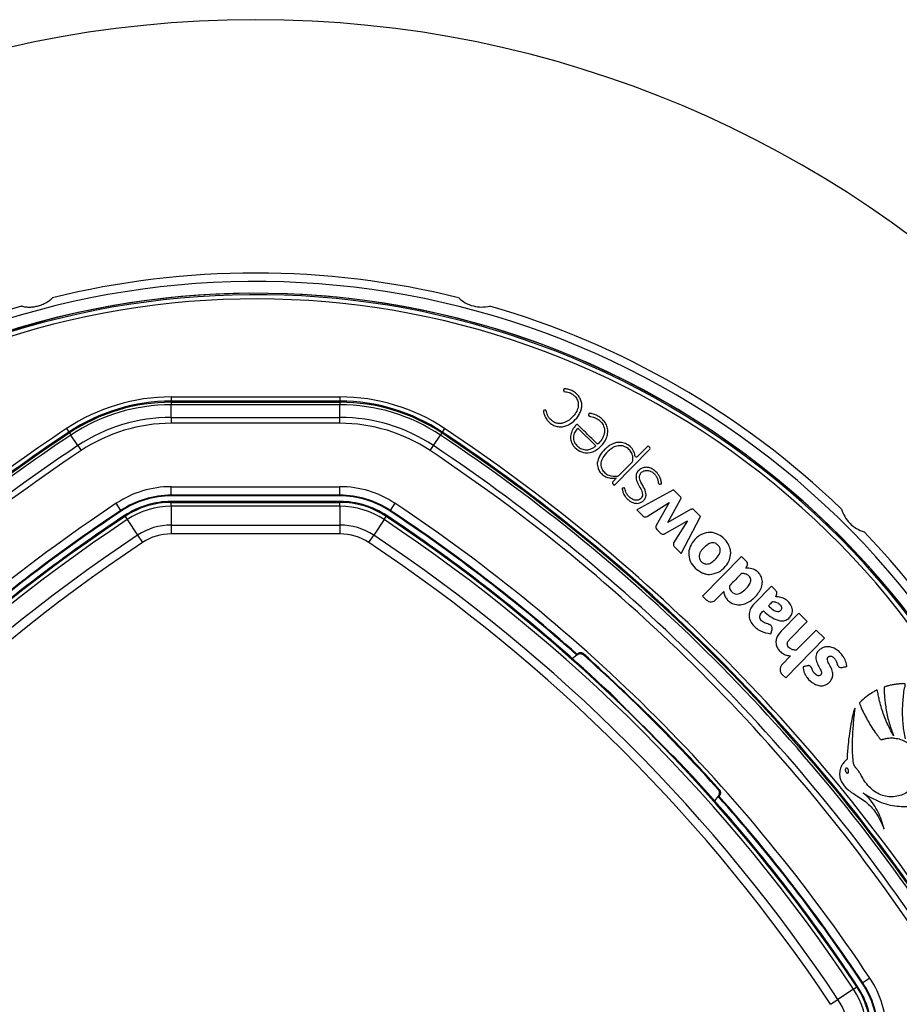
# Model space of a CAD drawing. Header units: millimetres. Extents: x 20 to 20084, y 40 to 15282.
# Tile 64 of 93: x 7819 to 8027, y 15049 to 15282. Entities that reach past the tile are written whole.
import ezdxf

# ---------------------------------------------------------------- set-up
doc = ezdxf.new("R2010")
doc.units = ezdxf.units.MM
doc.header["$LTSCALE"] = 2

msp = doc.modelspace()

# ---------------------------------------------------------------- linework, layer by layer
at = {"color": 7, "linetype": 'Continuous', "lineweight": 25}
for p, q in [((7854.9, 15192.64), (7854.9, 15191.64)), ((7854.9, 15192.64), (7894.85, 15192.64)), ((7894.85, 15192.64), (7894.85, 15191.64)), ((7854.9, 15191.39), (7854.9, 15191.64)), ((7894.85, 15191.64), (7854.9, 15191.64)), ((7854.9, 15191.39), (7894.85, 15191.39)), ((7854.9, 15191.39), (7854.9, 15190.81)), ((7854.9, 15187.8), (7854.9, 15190.81)), ((7894.85, 15190.81), (7854.9, 15190.81)), ((7894.85, 15191.39), (7894.85, 15191.64)), ((7894.85, 15191.39), (7894.85, 15190.81)), ((7894.85, 15187.8), (7894.85, 15190.81)), ((7854.9, 15187.8), (7854.9, 15186.39)), ((7854.9, 15187.8), (7894.85, 15187.8)), ((7894.85, 15186.39), (7854.9, 15186.39)), ((7894.85, 15186.39), (7894.85, 15187.8)), ((7830.11, 15185.15), (7830.67, 15184.31)), ((7830.81, 15184.11), (7830.67, 15184.31)), ((7830.81, 15184.11), (7831.13, 15183.62)), ((7832.79, 15181.12), (7831.13, 15183.62)), ((7916.97, 15181.12), (7918.63, 15183.62)), ((7918.95, 15184.11), (7918.63, 15183.62)), ((7918.95, 15184.11), (7919.09, 15184.31)), ((7919.64, 15185.15), (7919.09, 15184.31)), ((7955.45, 15181.05), (7951.17, 15185.26)), ((7832.79, 15181.12), (7833.58, 15179.94)), ((7916.18, 15179.94), (7916.97, 15181.12)), ((7967.81, 15181.03), (7965.34, 15178.52)), ((7968.2, 15180.65), (7967.81, 15181.03)), ((7959.81, 15171.69), (7968.21, 15180.24)), ((7960.98, 15174.09), (7964.14, 15177.31)), ((7960.35, 15173.45), (7959.51, 15172.59)), ((7959.51, 15171.98), (7959.81, 15171.69)), ((7960.36, 15173.45), (7960.35, 15173.45)), ((7854.9, 15169.38), (7854.9, 15171.38)), ((7854.9, 15171.38), (7894.85, 15171.38)), ((7894.85, 15169.38), (7854.9, 15169.38)), ((7854.9, 15169.21), (7854.9, 15169.38)), ((7894.85, 15169.38), (7894.85, 15171.38)), ((7894.85, 15169.21), (7894.85, 15169.38)), ((7973.83, 15170.62), (7965.17, 15165.9)), ((7975.47, 15169.02), (7973.83, 15170.62)), ((7842.99, 15165.78), (7841.89, 15167.45)), ((7894.85, 15169.21), (7854.9, 15169.21)), ((7894.85, 15167.88), (7854.9, 15167.88)), ((7854.9, 15167.66), (7854.9, 15167.88)), ((7854.9, 15166.74), (7854.9, 15167.66)), ((7854.9, 15167.66), (7894.85, 15167.66)), ((7894.85, 15167.66), (7894.85, 15167.88)), ((7894.85, 15166.74), (7894.85, 15167.66)), ((7907.87, 15167.45), (7906.76, 15165.78)), ((7967.62, 15164.33), (7972.8, 15167.63)), ((7972.8, 15167.63), (7969.73, 15162.2)), ((7972.51, 15162.9), (7975.5, 15168.32)), ((7843.09, 15165.64), (7842.99, 15165.78)), ((7854.9, 15166.74), (7854.9, 15162.3)), ((7894.85, 15166.74), (7854.9, 15166.74)), ((7894.85, 15166.74), (7894.85, 15162.3)), ((7906.67, 15165.64), (7906.76, 15165.78)), ((7965.17, 15165.9), (7966.67, 15164.43)), ((7977.89, 15165.97), (7972.51, 15162.9)), ((7980.21, 15164.36), (7978.65, 15165.89)), ((7843.95, 15164.35), (7843.83, 15164.53)), ((7843.95, 15164.35), (7844.46, 15163.59)), ((7844.46, 15163.59), (7846.92, 15159.88)), ((7905.3, 15163.59), (7902.84, 15159.88)), ((7905.3, 15163.59), (7905.81, 15164.35)), ((7905.81, 15164.35), (7905.93, 15164.53)), ((7971.74, 15160.21), (7977.17, 15163.31)), ((7977.17, 15163.31), (7973.86, 15158.05)), ((7975.68, 15155.57), (7980.21, 15164.36)), ((7854.9, 15162.3), (7894.85, 15162.3)), ((7854.9, 15162.3), (7854.9, 15160.21)), ((7894.85, 15160.21), (7854.9, 15160.21)), ((7894.85, 15162.3), (7894.85, 15160.21)), ((7969.86, 15161.28), (7970.82, 15160.33)), ((7846.92, 15159.88), (7848.07, 15158.15)), ((7901.68, 15158.15), (7902.84, 15159.88)), ((7974.07, 15157.15), (7975.68, 15155.57)), ((7989.91, 15154.82), (7980.71, 15145.46)), ((7991.16, 15153.6), (7989.91, 15154.82)), ((7990.97, 15152.11), (7991.32, 15152.77)), ((7983.85, 15144.63), (7985.72, 15146.53)), ((7997.03, 15147.82), (7992.9, 15143.62)), ((7980.71, 15145.46), (7981.57, 15144.61)), ((8003.5, 15141.46), (7999.3, 15137.18)), ((8005.52, 15139.49), (8003.5, 15141.46)), ((8001.31, 15135.21), (8005.52, 15139.49)), ((7996.92, 15136.54), (7997.17, 15137.53)), ((8007.59, 15137.44), (8002.87, 15132.64)), ((8009.61, 15135.47), (8007.59, 15137.44)), ((8000.4, 15126.1), (8009.61, 15135.47)), ((7950.97, 15131.49), (7949.9, 15130.66)), ((7950.97, 15131.72), (7950.97, 15131.49)), ((7951.17, 15131.65), (7950.97, 15131.49)), ((8001.56, 15131.3), (7999.52, 15129.23)), ((7999.54, 15126.94), (8000.4, 15126.1)), ((7960.55, 15120.76), (7960.55, 15120.86)), ((7973.75, 15107.66), (7973.65, 15107.66)), ((7984.38, 15098.07), (7983.55, 15097.01)), ((7984.54, 15098.28), (7984.38, 15098.07)), ((7984.61, 15098.08), (7984.38, 15098.07)), ((8016.48, 15052.41), (8017.24, 15052.92)), ((8017.24, 15052.92), (8017.43, 15053.04)), ((8018.53, 15053.77), (8018.68, 15053.87)), ((8020.34, 15054.98), (8018.68, 15053.87)), ((8016.48, 15052.41), (8012.78, 15049.95)), ((8011.04, 15048.79), (8012.78, 15049.95))]:
    msp.add_line(p, q, dxfattribs=at)
at = {"color": 7, "linetype": 'Continuous', "lineweight": 25, "flags": 128}
for points in [[(7951.17, 15131.65), (7951.17, 15131.78), (7951.18, 15131.9)], [(7952.46, 15131.87), (7952.46, 15131.82), (7952.45, 15131.64), (7952.45, 15131.6)], [(7984.76, 15099.57), (7984.72, 15099.56), (7984.54, 15099.56), (7984.49, 15099.56)], [(7984.54, 15098.28), (7984.67, 15098.28), (7984.79, 15098.29)]]:
    msp.add_lwpolyline(points, dxfattribs=at)
at = {"color": 7, "linetype": 'Continuous', "lineweight": 25}
for centre, radius, start, end in [((7874.88, 15021.99), 260, 0, 180), ((7874.88, 15021.99), 200, 76.0906, 103.9094), ((7874.88, 15021.99), 198, 335.8585, 133.5556), ((7874.88, 15021.99), 195.2, 45, 133.2502), ((7874.88, 15021.99), 200, 106.0906, 133.9094), ((7874.88, 15021.99), 200, 46.0906, 73.9094), ((7854.9, 15147.88), 44.76, 90, 123.6328), ((7894.85, 15147.88), 44.76, 56.3672, 90), ((7854.9, 15147.88), 43.76, 90, 123.6328), ((7854.9, 15147.88), 43.51, 90, 123.6328), ((7854.9, 15147.88), 42.92, 90, 123.6328), ((7894.85, 15147.88), 43.76, 56.3672, 90), ((7894.85, 15147.88), 43.51, 56.3672, 90), ((7894.85, 15147.88), 42.92, 56.3672, 90), ((7854.9, 15147.88), 39.92, 90, 123.6328), ((7854.9, 15147.88), 38.51, 90, 123.6328), ((7894.85, 15147.88), 39.92, 56.3672, 90), ((7894.85, 15147.88), 38.51, 56.3672, 90), ((8065.37, 14831.49), 424.76, 123.6328, 132.2933), ((8065.37, 14831.49), 422.92, 123.6328, 132.458), ((8065.37, 14831.49), 423.51, 123.6328, 132.3574), ((8065.37, 14831.49), 423.76, 123.6328, 132.2933), ((7684.38, 14831.49), 422.92, 33.6328, 56.3672), ((7684.38, 14831.49), 423.51, 33.6328, 56.3672), ((7684.38, 14831.49), 423.76, 33.6328, 56.3672), ((7684.38, 14831.49), 424.76, 33.6328, 56.3672), ((8065.37, 14831.49), 419.92, 123.6328, 146.3672), ((7684.38, 14831.49), 419.92, 33.6328, 56.3672), ((8065.37, 14831.49), 418.51, 123.6328, 146.3672), ((7684.38, 14831.49), 418.51, 33.6328, 56.3672), ((7965.07, 15178.79), 0.374, 189.5556, 315.5), ((7968, 15180.44), 0.288, 315.5, 45.5), ((7959.38, 15177.05), 3.68, 218.1808, 224.4949), ((7960.51, 15174.55), 0.662, 277.5879, 315.5), ((7959.82, 15172.29), 0.431, 135.5, 225.5), ((7854.9, 15147.88), 23.5, 90, 123.6328), ((7854.9, 15147.88), 21.5, 90, 123.6328), ((7894.85, 15147.88), 23.5, 56.3672, 90), ((7894.85, 15147.88), 21.5, 56.3672, 90), ((8065.37, 14831.49), 403.5, 123.6328, 146.3672), ((7854.9, 15147.88), 21.33, 90, 123.6328), ((7854.9, 15147.88), 20, 90, 123.6328), ((7854.9, 15147.88), 19.78, 90, 123.6328), ((7894.85, 15147.88), 21.33, 56.3672, 90), ((7894.85, 15147.88), 20, 56.3672, 90), ((7894.85, 15147.88), 19.78, 56.3672, 90), ((7684.38, 14831.49), 403.5, 33.6328, 56.3672), ((8065.37, 14831.49), 401.5, 123.6328, 131.604), ((8065.37, 14831.49), 401.33, 123.6328, 131.6247), ((7854.9, 15147.88), 18.86, 90, 123.6328), ((7894.85, 15147.88), 18.86, 56.3672, 90), ((7684.38, 14831.49), 401.33, 48.3753, 56.3672), ((7684.38, 14831.49), 401.5, 48.396, 56.3672), ((8065.37, 14831.49), 399.78, 123.6328, 146.3672), ((8065.37, 14831.49), 398.86, 123.6328, 146.3672), ((8065.37, 14831.49), 400, 123.6328, 133.6625), ((8065.37, 14831.49), 400, 123.6328, 130.8526), ((7684.38, 14831.49), 398.86, 33.6328, 56.3672), ((7684.38, 14831.49), 399.78, 33.6328, 56.3672), ((7684.38, 14831.49), 400, 46.3375, 56.3672), ((7684.38, 14831.49), 400, 49.1474, 56.3672), ((7967.21, 15164.97), 0.767, 225.5, 302.5348), ((7854.9, 15147.88), 14.42, 90, 123.6328), ((7854.9, 15147.88), 12.33, 90, 123.6328), ((7894.85, 15147.88), 14.42, 56.3672, 90), ((7894.85, 15147.88), 12.33, 56.3672, 90), ((7970.4, 15161.82), 0.766, 150.5361, 225.5), ((7971.36, 15160.88), 0.769, 225.5, 299.715), ((7874.88, 15021.99), 195.2, 336.1724, 45), ((7874.88, 15021.99), 200, 16.0906, 43.9094), ((8065.37, 14831.49), 394.42, 123.6328, 146.3672), ((8065.37, 14831.49), 392.33, 123.6328, 146.3672), ((7684.38, 14831.49), 392.33, 33.6328, 56.3672), ((7684.38, 14831.49), 394.42, 33.6328, 56.3672), ((7983.16, 15155.6), 4.22, 0.8724, 5.6271), ((7982.47, 15155.12), 4.53, 252.806, 256.2072), ((7685.09, 14832.2), 401.4, 41.7638, 48.2362), ((7684.38, 14831.49), 399.86, 44.2454, 45.7546), ((7684.38, 14831.49), 400, 33.6328, 43.6625), ((7684.38, 14831.49), 401.33, 33.6328, 41.6247), ((7684.38, 14831.49), 401.5, 33.6328, 41.604), ((7684.38, 14831.49), 400, 33.6328, 40.8526), ((8000.77, 15041.96), 19.78, 0, 33.6328), ((8000.77, 15041.96), 20, 0, 33.6328), ((8000.77, 15041.96), 21.33, 360, 33.6328), ((8000.77, 15041.96), 21.5, 360, 33.6328), ((8000.77, 15041.96), 23.5, 360, 33.6328), ((8000.77, 15041.96), 18.86, 0, 33.6328), ((8000.77, 15041.96), 14.42, 0, 33.6328)]:
    msp.add_arc(centre, radius, start, end, dxfattribs=at)
at = {"color": 8, "linetype": 'Continuous', "lineweight": 25}
for radius, start, end in [(195.2, 336.1724, 133.2502), (194.87, 336.2097, 133.3112), (193.87, 336.3244, 132.5316)]:
    msp.add_arc((7874.88, 15021.99), radius, start, end, dxfattribs=at)
at = {"color": 7, "linetype": 'Continuous', "lineweight": 25}
for points, knots in [([(7819.45, 15214.15), (7819.76, 15214.09), (7820.38, 15213.96), (7821.38, 15213.91), (7822.42, 15213.99), (7823.42, 15214.2), (7824.37, 15214.52), (7825.25, 15214.95), (7826.08, 15215.49), (7826.56, 15215.91), (7826.8, 15216.12)], [0, 0, 0, 0, 0.125658, 0.254213, 0.380096, 0.510315, 0.625689, 0.744467, 0.870637, 1, 1, 1, 1]), ([(7922.96, 15216.12), (7923.45, 15215.71), (7924.45, 15214.88), (7926.39, 15214.12), (7928.44, 15213.84), (7929.67, 15214.04), (7930.31, 15214.15)], [0, 0, 0, 0, 0.25434, 0.510225, 0.74435, 1, 1, 1, 1]), ([(7943.43, 15189.5), (7943.33, 15189.48), (7943.22, 15189.46), (7943.11, 15189.45), (7943.08, 15189.45), (7943.07, 15189.44), (7943.07, 15189.43), (7943.06, 15189.41), (7943.05, 15189.36), (7943.02, 15189.18), (7943.1, 15188.91), (7943.17, 15188.6), (7943.34, 15188.04), (7943.72, 15187.34), (7944.49, 15186.51), (7945.4, 15185.88), (7946.5, 15185.56), (7947.55, 15185.54), (7948.87, 15185.91), (7950.29, 15186.86), (7951.37, 15188.15), (7951.92, 15189.37), (7952.14, 15190.33), (7952.1, 15191.32), (7951.77, 15192.27), (7951.18, 15193.1), (7950.42, 15193.78), (7949.53, 15194.29), (7948.73, 15194.51), (7948.2, 15194.54), (7947.99, 15194.53), (7947.92, 15194.53), (7947.89, 15194.52), (7947.88, 15194.51), (7947.86, 15194.48), (7947.85, 15194.46), (7947.85, 15194.45)], [0, 0, 0, 0, 0.013801, 0.016309, 0.016862, 0.017297, 0.017787, 0.018454, 0.020081, 0.026141, 0.044837, 0.05882, 0.072542, 0.129721, 0.171602, 0.236719, 0.286435, 0.336148, 0.387409, 0.481555, 0.579331, 0.627313, 0.67415, 0.720688, 0.769122, 0.817333, 0.866732, 0.916036, 0.964251, 0.986047, 0.993384, 0.994808, 0.995814, 0.996801, 0.998078, 1, 1, 1, 1]), ([(7947.85, 15194.45), (7947.84, 15194.4), (7947.8, 15194.29), (7947.81, 15194.15), (7947.83, 15194.04), (7947.86, 15193.97), (7947.91, 15193.92), (7948.13, 15193.83), (7948.55, 15193.88), (7949.02, 15193.73), (7949.33, 15193.61), (7949.62, 15193.47), (7950.03, 15193.23), (7950.61, 15192.71), (7951.11, 15191.92), (7951.39, 15190.79), (7951.12, 15189.52), (7950.13, 15187.96), (7948.8, 15186.81), (7947.37, 15186.35), (7946.48, 15186.32), (7945.73, 15186.54), (7945.07, 15186.95), (7944.51, 15187.45), (7944.1, 15188.05), (7943.85, 15188.62), (7943.77, 15189.02), (7943.71, 15189.3), (7943.67, 15189.4), (7943.6, 15189.46), (7943.52, 15189.5), (7943.46, 15189.5), (7943.43, 15189.5)], [0, 0, 0, 0, 0.008624, 0.018953, 0.02374, 0.027843, 0.031655, 0.035641, 0.067719, 0.10168, 0.11926, 0.12583, 0.156243, 0.20015, 0.258125, 0.315789, 0.394168, 0.474602, 0.631312, 0.681431, 0.730794, 0.78158, 0.812629, 0.864562, 0.909188, 0.93568, 0.971569, 0.978811, 0.985365, 0.989607, 0.994273, 1, 1, 1, 1]), ([(7957.46, 15186.82), (7957.24, 15187.07), (7956.79, 15187.57), (7956, 15188.11), (7955.25, 15188.48), (7954.69, 15188.65), (7954.3, 15188.72), (7954.07, 15188.73), (7953.9, 15188.74), (7953.81, 15188.73), (7953.78, 15188.72), (7953.76, 15188.71), (7953.75, 15188.7), (7953.75, 15188.67), (7953.75, 15188.57), (7953.72, 15188.47), (7953.72, 15188.34), (7953.73, 15188.23), (7953.84, 15188.12), (7954.02, 15188.04), (7954.38, 15187.98), (7954.87, 15187.89), (7955.5, 15187.61), (7956.28, 15187.13), (7956.91, 15186.46), (7957.34, 15185.68), (7957.56, 15184.9), (7957.48, 15183.77), (7956.89, 15182.54), (7956.21, 15181.79), (7955.87, 15181.42)], [0, 0, 0, 0, 0.0707812, 0.1417783, 0.2011489, 0.2480873, 0.2665077, 0.2848694, 0.296733, 0.3021906, 0.3037849, 0.304972, 0.306025, 0.3072576, 0.311101, 0.3266854, 0.3300873, 0.3386591, 0.3488658, 0.3604428, 0.3810578, 0.4247693, 0.4664145, 0.5268756, 0.6175097, 0.6574913, 0.7165995, 0.7865659, 0.8925853, 1, 1, 1, 1]), ([(7955.87, 15181.42), (7955.86, 15181.43), (7955.84, 15181.45), (7955.82, 15181.47), (7955.81, 15181.48), (7955.8, 15181.49), (7955.8, 15181.49), (7955.8, 15181.49), (7955.8, 15181.49), (7955.8, 15181.49), (7955.8, 15181.49), (7955.8, 15181.49), (7955.35, 15181.93), (7954.47, 15182.8), (7953.24, 15184.01), (7952.24, 15184.96), (7951.63, 15185.63), (7951.29, 15185.94), (7951.13, 15186.07), (7951.04, 15186.1), (7950.92, 15186.08), (7950.78, 15186), (7950.62, 15185.84), (7950.41, 15185.55), (7950.07, 15185.14), (7949.66, 15184.39), (7949.44, 15183.54), (7949.45, 15182.72), (7949.62, 15181.91), (7950.22, 15180.78), (7951.57, 15179.67), (7953.74, 15179.16), (7956.04, 15180.18), (7957.49, 15181.82), (7958.18, 15183.36), (7958.33, 15184.57), (7958.13, 15185.79), (7957.69, 15186.47), (7957.46, 15186.82)], [0, 0, 0, 0, 0.0022778, 0.00328, 0.003721, 0.003915, 0.0040004, 0.0040379, 0.0040545, 0.0040617, 0.0040649, 0.0040663, 0.0040674, 0.0748783, 0.1456891, 0.1999427, 0.2323334, 0.2483307, 0.2525712, 0.2558751, 0.2590766, 0.2656947, 0.2732394, 0.2849482, 0.3069046, 0.3337078, 0.381844, 0.4043597, 0.4271405, 0.4751879, 0.547705, 0.6194581, 0.7172187, 0.8161622, 0.8630659, 0.9082, 0.9530456, 1, 1, 1, 1]), ([(7951.17, 15185.26), (7950.91, 15184.95), (7950.4, 15184.34), (7950.03, 15183.15), (7950.28, 15181.92), (7951.03, 15180.94), (7952.04, 15180.27), (7953.23, 15180.03), (7954.44, 15180.33), (7955.12, 15180.81), (7955.45, 15181.05)], [0, 0, 0, 0, 0.124213, 0.247775, 0.374538, 0.501893, 0.623019, 0.743733, 0.871569, 1, 1, 1, 1]), ([(7964.14, 15177.31), (7964.17, 15177.51), (7964.25, 15178), (7964.16, 15178.88), (7963.7, 15179.83), (7962.85, 15180.63), (7961.72, 15181.14), (7960.4, 15181.09), (7959.26, 15180.56), (7958.04, 15179.51), (7956.99, 15178.31), (7956.49, 15176.72), (7956.82, 15175.54), (7957.52, 15174.63), (7958.77, 15173.85), (7959.87, 15173.88), (7960.6, 15173.9)], [0, 0, 0, 0, 0.034153, 0.084197, 0.146831, 0.209046, 0.277499, 0.350173, 0.426189, 0.485064, 0.62209, 0.689836, 0.758159, 0.819726, 0.880121, 1, 1, 1, 1]), ([(7958.99, 15181.32), (7958.71, 15181.14), (7958.21, 15180.82), (7957.78, 15180.42), (7957.59, 15180.24)], [0, 0, 0, 0, 0.553981, 1, 1, 1, 1]), ([(7960.61, 15181.87), (7960.29, 15181.81), (7959.73, 15181.7), (7959.21, 15181.44), (7958.99, 15181.32)], [0, 0, 0, 0, 0.561458, 1, 1, 1, 1]), ([(7964.7, 15178.72), (7964.67, 15178.94), (7964.6, 15179.31), (7964.38, 15179.89), (7963.91, 15180.61), (7963.08, 15181.38), (7961.86, 15181.87), (7961.03, 15181.87), (7960.61, 15181.87)], [0, 0, 0, 0, 0.116144, 0.197588, 0.324338, 0.564652, 0.784003, 1, 1, 1, 1]), ([(7957.59, 15180.24), (7957.09, 15179.72), (7956.22, 15178.81), (7955.91, 15177.59), (7955.77, 15177.07)], [0, 0, 0, 0, 0.57172, 1, 1, 1, 1]), ([(7955.77, 15177.07), (7955.8, 15176.61), (7955.84, 15175.78), (7956.29, 15175.09), (7956.49, 15174.78)], [0, 0, 0, 0, 0.5567579, 1, 1, 1, 1]), ([(7956.76, 15174.48), (7957.03, 15174.25), (7957.51, 15173.83), (7958.11, 15173.62), (7958.38, 15173.53)], [0, 0, 0, 0, 0.558316, 1, 1, 1, 1]), ([(7962.05, 15171.08), (7961.94, 15171.07), (7961.83, 15171.06), (7961.73, 15171), (7961.71, 15170.99), (7961.7, 15170.96), (7961.69, 15170.91), (7961.69, 15170.74), (7961.79, 15170.35), (7961.98, 15169.66), (7962.43, 15168.95), (7963.01, 15168.33), (7963.63, 15167.86), (7964.36, 15167.52), (7965.13, 15167.4), (7965.87, 15167.51), (7966.49, 15167.83), (7967, 15168.31), (7967.34, 15168.97), (7967.36, 15170.06), (7966.76, 15171.35), (7966.04, 15172.5), (7965.75, 15173.48), (7965.78, 15174.2), (7966.24, 15174.84), (7966.96, 15175.22), (7967.76, 15175.28), (7968.52, 15175.04), (7969.17, 15174.56), (7969.69, 15173.95), (7970.06, 15173.24), (7970.21, 15172.64), (7970.24, 15172.25), (7970.3, 15172.12), (7970.36, 15172.05), (7970.46, 15171.99), (7970.61, 15171.99), (7970.76, 15172.04), (7970.88, 15172.06), (7970.95, 15172.07), (7970.97, 15172.08), (7970.98, 15172.09), (7970.98, 15172.1), (7970.99, 15172.14), (7970.98, 15172.24), (7970.94, 15172.46), (7970.9, 15172.72), (7970.85, 15172.94), (7970.82, 15173.03), (7970.81, 15173.07), (7970.8, 15173.09), (7970.8, 15173.1), (7970.8, 15173.1), (7970.8, 15173.11), (7970.8, 15173.11), (7970.8, 15173.11), (7970.66, 15173.56), (7970.21, 15174.43), (7969.28, 15175.34), (7968.28, 15175.86), (7967.31, 15176.05), (7966.7, 15175.86), (7966.39, 15175.77)], [0, 0, 0, 0, 0.01083, 0.011531, 0.012128, 0.013053, 0.015074, 0.017741, 0.031484, 0.057491, 0.093685, 0.119116, 0.147632, 0.17581, 0.203923, 0.229782, 0.253462, 0.2769, 0.303156, 0.330977, 0.388895, 0.451524, 0.474829, 0.496939, 0.525668, 0.553885, 0.580986, 0.608862, 0.637538, 0.665566, 0.693487, 0.721769, 0.731253, 0.7343, 0.737326, 0.740634, 0.746241, 0.75215, 0.757085, 0.759327, 0.75961, 0.759871, 0.760301, 0.760869, 0.764203, 0.770617, 0.785221, 0.791648, 0.794477, 0.795722, 0.796269, 0.79651, 0.796617, 0.796663, 0.796684, 0.796693, 0.7967, 0.84692, 0.89887, 0.932722, 0.965787, 1, 1, 1, 1]), ([(7964.97, 15174.31), (7964.97, 15173.81), (7964.95, 15172.81), (7965.72, 15171.53), (7966.31, 15170.49), (7966.53, 15169.59), (7966.43, 15169), (7966.15, 15168.61), (7965.82, 15168.37), (7965.44, 15168.21), (7964.87, 15168.14), (7964.14, 15168.32), (7963.45, 15168.81), (7962.99, 15169.32), (7962.67, 15169.84), (7962.45, 15170.35), (7962.42, 15170.8), (7962.29, 15171.01), (7962.23, 15171.06), (7962.17, 15171.08), (7962.11, 15171.09), (7962.07, 15171.08), (7962.05, 15171.08)], [0, 0, 0, 0, 0.124778, 0.249542, 0.369694, 0.4284, 0.481224, 0.514871, 0.548895, 0.583537, 0.618609, 0.693311, 0.768512, 0.830409, 0.866112, 0.922934, 0.969973, 0.977732, 0.984778, 0.989397, 0.994335, 1, 1, 1, 1]), ([(7966.39, 15175.77), (7966.03, 15175.55), (7965.54, 15175.26), (7965.11, 15174.7), (7965.02, 15174.44), (7964.97, 15174.31)], [0, 0, 0, 0, 0.599205, 0.809031, 1, 1, 1, 1]), ([(7958.38, 15173.53), (7958.74, 15173.46), (7959.4, 15173.33), (7960.07, 15173.41), (7960.36, 15173.45)], [0, 0, 0, 0, 0.556875, 1, 1, 1, 1]), ([(7975.5, 15168.32), (7975.53, 15168.39), (7975.6, 15168.51), (7975.62, 15168.71), (7975.58, 15168.89), (7975.51, 15168.97), (7975.47, 15169.02)], [0, 0, 0, 0, 0.3000962, 0.5583466, 0.7630865, 1, 1, 1, 1]), ([(7978.65, 15165.89), (7978.59, 15165.94), (7978.47, 15166.04), (7978.26, 15166.09), (7978.06, 15166.06), (7977.95, 15166), (7977.89, 15165.97)], [0, 0, 0, 0, 0.286326, 0.544838, 0.757768, 1, 1, 1, 1]), ([(8013.58, 15166.07), (8013.81, 15165.47), (8014.26, 15164.26), (8015.56, 15162.62), (8017.19, 15161.35), (8018.36, 15160.92), (8018.97, 15160.69)], [0, 0, 0, 0, 0.25434, 0.510225, 0.74435, 1, 1, 1, 1]), ([(7984.92, 15159.79), (7984.31, 15160.09), (7983.09, 15160.7), (7980.98, 15160.44), (7979.21, 15159.34), (7977.89, 15157.73), (7977.25, 15155.72), (7977.69, 15153.69), (7978.9, 15152.01), (7980.05, 15151.32), (7980.63, 15150.98)], [0, 0, 0, 0, 0.125115, 0.247908, 0.375235, 0.504206, 0.628862, 0.752358, 0.876174, 1, 1, 1, 1]), ([(7973.86, 15158.05), (7973.84, 15158.02), (7973.8, 15157.93), (7973.79, 15157.76), (7973.81, 15157.55), (7973.91, 15157.33), (7974.01, 15157.22), (7974.07, 15157.15)], [0, 0, 0, 0, 0.123461, 0.278128, 0.520216, 0.746513, 1, 1, 1, 1]), ([(7984.34, 15157.57), (7984.15, 15157.72), (7983.78, 15158.04), (7983.12, 15158.15), (7982.58, 15158.03), (7982.17, 15157.83), (7981.41, 15157.32), (7980.66, 15156.64), (7980.08, 15155.72), (7979.84, 15155.04), (7979.93, 15154.31), (7980.31, 15153.69), (7980.87, 15153.2), (7981.35, 15153.1), (7981.58, 15153.05)], [0, 0, 0, 0, 0.081417, 0.162242, 0.213218, 0.264533, 0.315638, 0.520136, 0.601386, 0.678843, 0.757651, 0.838975, 0.920888, 1, 1, 1, 1]), ([(7986.97, 15157.43), (7986.68, 15157.95), (7986.15, 15158.88), (7985.3, 15159.51), (7984.92, 15159.79)], [0, 0, 0, 0, 0.556174, 1, 1, 1, 1]), ([(7981.58, 15153.05), (7981.96, 15153.11), (7982.75, 15153.23), (7983.73, 15154.16), (7984.49, 15155), (7984.89, 15155.85), (7984.96, 15156.48), (7984.76, 15157.09), (7984.48, 15157.41), (7984.34, 15157.57)], [0, 0, 0, 0, 0.177978, 0.367099, 0.611568, 0.706367, 0.804228, 0.900756, 1, 1, 1, 1]), ([(7982.39, 15150.59), (7983.11, 15150.72), (7984.56, 15150.96), (7986.13, 15152.36), (7987.18, 15153.96), (7987.31, 15155.11), (7987.38, 15155.67)], [0, 0, 0, 0, 0.274692, 0.559989, 0.783639, 1, 1, 1, 1]), ([(7987.36, 15156.02), (7987.32, 15156.29), (7987.24, 15156.78), (7987.06, 15157.23), (7986.97, 15157.43)], [0, 0, 0, 0, 0.5585215, 1, 1, 1, 1]), ([(7991.32, 15152.77), (7991.35, 15152.86), (7991.41, 15153.01), (7991.39, 15153.25), (7991.3, 15153.44), (7991.21, 15153.54), (7991.16, 15153.6)], [0, 0, 0, 0, 0.286382, 0.546973, 0.760274, 1, 1, 1, 1]), ([(7980.63, 15150.98), (7980.72, 15150.94), (7980.89, 15150.87), (7981.06, 15150.81), (7981.13, 15150.79)], [0, 0, 0, 0, 0.563954, 1, 1, 1, 1]), ([(7981.39, 15150.72), (7981.58, 15150.68), (7981.91, 15150.61), (7982.25, 15150.6), (7982.39, 15150.59)], [0, 0, 0, 0, 0.561208, 1, 1, 1, 1]), ([(7985.72, 15146.53), (7985.79, 15146.18), (7985.93, 15145.52), (7986.46, 15144.67), (7987.26, 15143.95), (7988.37, 15143.46), (7990.21, 15143.3), (7992.42, 15144.35), (7993.99, 15146.14), (7994.84, 15147.83), (7994.93, 15149.2), (7994.54, 15150.42), (7993.68, 15151.39), (7992.44, 15152.06), (7991.46, 15152.09), (7990.97, 15152.11)], [0, 0, 0, 0, 0.055258, 0.105084, 0.152353, 0.221467, 0.289225, 0.434772, 0.581097, 0.654681, 0.726143, 0.788399, 0.848465, 0.92497, 1, 1, 1, 1]), ([(7992.16, 15149.43), (7992.12, 15149.58), (7992.03, 15149.9), (7991.69, 15150.28), (7991.28, 15150.56), (7990.84, 15150.73), (7990.42, 15150.81), (7989.95, 15150.84), (7989.54, 15150.41), (7988.6, 15149.46), (7987.75, 15148.6), (7987.08, 15147.92)], [0, 0, 0, 0, 0.0697682, 0.1420933, 0.215677, 0.285558, 0.3440214, 0.4047267, 0.4769931, 0.5880132, 1, 1, 1, 1]), ([(7987.08, 15147.92), (7987.09, 15147.74), (7987.1, 15147.38), (7987.31, 15146.87), (7987.63, 15146.44), (7988.11, 15146.07), (7988.77, 15145.91), (7989.74, 15146.15), (7990.81, 15146.96), (7991.67, 15147.93), (7992.15, 15148.81), (7992.16, 15149.22), (7992.16, 15149.43)], [0, 0, 0, 0, 0.067035, 0.13386, 0.200695, 0.268057, 0.355259, 0.441722, 0.633831, 0.8463, 0.924415, 1, 1, 1, 1]), ([(7998.01, 15145.34), (7998.08, 15145.48), (7998.23, 15145.79), (7998.36, 15146.23), (7998.21, 15146.63), (7997.97, 15146.91), (7997.57, 15147.3), (7997.25, 15147.61), (7997.03, 15147.82)], [0, 0, 0, 0, 0.153808, 0.342505, 0.433346, 0.55862, 0.702766, 1, 1, 1, 1]), ([(7981.57, 15144.61), (7981.76, 15144.46), (7982.14, 15144.17), (7982.82, 15144.11), (7983.41, 15144.27), (7983.7, 15144.51), (7983.85, 15144.63)], [0, 0, 0, 0, 0.283705, 0.557917, 0.775026, 1, 1, 1, 1]), ([(7995.13, 15141.96), (7995.66, 15141.51), (7996.71, 15140.61), (7998.27, 15139.75), (7999.67, 15139.54), (8000.72, 15139.82), (8001.52, 15140.53), (8001.96, 15141.38), (8002.06, 15142.2), (8001.82, 15143.12), (8001.2, 15144.08), (8000.15, 15144.87), (7999.05, 15145.25), (7998.33, 15145.31), (7998.01, 15145.34)], [0, 0, 0, 0, 0.143245, 0.2863, 0.358562, 0.42973, 0.501653, 0.57333, 0.62118, 0.668883, 0.765222, 0.851094, 0.934425, 1, 1, 1, 1]), ([(7998.02, 15144.02), (7997.84, 15144.05), (7997.61, 15144.09), (7997.33, 15144.1), (7997.05, 15144.02), (7996.77, 15143.61), (7996.47, 15143.32), (7996.3, 15143.16)], [0, 0, 0, 0, 0.256542, 0.334859, 0.397753, 0.663702, 1, 1, 1, 1]), ([(7996.3, 15143.16), (7996.66, 15142.83), (7997.16, 15142.38), (7997.9, 15141.96), (7998.36, 15141.8), (7998.75, 15141.81), (7999.03, 15141.92), (7999.26, 15142.12), (7999.43, 15142.36), (7999.5, 15142.64), (7999.42, 15143), (7999.11, 15143.4), (7998.64, 15143.8), (7998.23, 15143.95), (7998.02, 15144.02)], [0, 0, 0, 0, 0.235346, 0.328382, 0.417623, 0.466597, 0.514368, 0.562572, 0.611927, 0.656748, 0.699407, 0.787981, 0.894127, 1, 1, 1, 1]), ([(7992.9, 15143.62), (7992.62, 15143.29), (7992.07, 15142.64), (7991.67, 15141.39), (7991.77, 15140.08), (7992.57, 15138.52), (7994.32, 15137.03), (7996.06, 15136.7), (7996.92, 15136.54)], [0, 0, 0, 0, 0.123195, 0.246585, 0.369687, 0.493446, 0.748629, 1, 1, 1, 1]), ([(7997.17, 15137.53), (7997.19, 15137.62), (7997.22, 15137.8), (7997.18, 15138.07), (7997.06, 15138.32), (7996.69, 15138.73), (7995.85, 15138.91), (7995.03, 15139.32), (7994.5, 15139.83), (7994.27, 15140.3), (7994.27, 15140.78), (7994.51, 15141.38), (7994.87, 15141.73), (7995.13, 15141.96)], [0, 0, 0, 0, 0.043693, 0.087035, 0.130805, 0.173871, 0.347703, 0.520641, 0.609431, 0.697904, 0.762047, 0.837472, 1, 1, 1, 1]), ([(7999.3, 15137.18), (7998.86, 15136.64), (7998.21, 15135.83), (7998.02, 15134.45), (7998.26, 15133.43), (7998.83, 15132.57), (7999.61, 15131.89), (8000.54, 15131.41), (8001.22, 15131.34), (8001.56, 15131.3)], [0, 0, 0, 0, 0.248853, 0.373701, 0.498954, 0.624139, 0.749801, 0.874639, 1, 1, 1, 1]), ([(8002.87, 15132.64), (8002.6, 15132.67), (8002.1, 15132.72), (8001.49, 15133), (8001.06, 15133.36), (8000.83, 15133.75), (8000.77, 15134.15), (8000.83, 15134.55), (8001.04, 15134.9), (8001.23, 15135.11), (8001.31, 15135.21)], [0, 0, 0, 0, 0.20075, 0.371353, 0.491267, 0.615204, 0.694596, 0.793687, 0.904539, 1, 1, 1, 1]), ([(7951.18, 15131.9), (7951.26, 15131.95), (7951.39, 15132.05), (7951.71, 15132.13), (7952.02, 15132.11), (7952.28, 15132.01), (7952.41, 15131.91), (7952.46, 15131.87)], [0, 0, 0, 0, 0.304041, 0.505623, 0.708168, 0.890585, 1, 1, 1, 1]), ([(8013.11, 15128.63), (8013.27, 15128.59), (8013.58, 15128.5), (8014.04, 15128.65), (8014.4, 15128.73), (8014.68, 15128.76), (8014.81, 15128.8), (8014.87, 15128.85), (8014.88, 15128.88), (8014.9, 15128.93), (8014.85, 15129.12), (8014.77, 15129.74), (8014.39, 15130.59), (8013.78, 15131.54), (8013.06, 15132.34), (8012.15, 15133.02), (8011.19, 15133.41), (8010.29, 15133.52), (8009.49, 15133.37), (8008.75, 15133.04), (8008.18, 15132.57), (8007.78, 15132.04), (8007.56, 15131.49), (8007.5, 15130.99), (8007.57, 15130.27), (8007.92, 15129.32), (8008.46, 15128.41), (8008.8, 15127.7), (8008.9, 15127.25), (8008.8, 15126.9), (8008.59, 15126.69), (8008.33, 15126.57), (8007.98, 15126.58), (8007.61, 15126.78), (8007.18, 15127.16), (8006.78, 15127.8), (8006.61, 15128.43), (8006.31, 15128.81), (8006.14, 15128.95), (8005.92, 15129.02), (8005.77, 15129), (8005.69, 15128.98)], [0, 0, 0, 0, 0.0226997, 0.0437807, 0.0651433, 0.0741256, 0.0817262, 0.0833343, 0.0846311, 0.0858322, 0.0903955, 0.1114956, 0.1724595, 0.2156944, 0.2679123, 0.3200274, 0.3712169, 0.4083671, 0.4448357, 0.4819066, 0.5187018, 0.5458623, 0.5728848, 0.5991847, 0.6140136, 0.6735535, 0.7353984, 0.7604841, 0.7834074, 0.7960694, 0.8098205, 0.8226733, 0.8348023, 0.8565729, 0.8796379, 0.9131136, 0.9588213, 0.9692333, 0.9789764, 0.9887696, 1, 1, 1, 1]), ([(7950.97, 15131.72), (7950.99, 15131.73), (7951.01, 15131.76), (7951.14, 15131.86), (7951.18, 15131.9)], [0, 0, 0, 0, 0.649892, 1, 1, 1, 1]), ([(7951.17, 15131.65), (7951.28, 15131.71), (7951.48, 15131.84), (7951.84, 15131.87), (7952.17, 15131.8), (7952.36, 15131.67), (7952.45, 15131.6)], [0, 0, 0, 0, 0.270486, 0.513639, 0.75682, 1, 1, 1, 1]), ([(7984.76, 15099.57), (7984.09, 15100.32), (7979.85, 15105.05), (7969.42, 15116.16), (7958.98, 15125.83), (7952.46, 15131.87)], [0, 0, 0, 0, 0.0665244, 0.4166659, 1, 1, 1, 1]), ([(8005.69, 15128.98), (8005.54, 15128.95), (8005.3, 15128.89), (8005, 15128.83), (8004.82, 15128.79), (8004.71, 15128.76), (8004.63, 15128.75), (8004.57, 15128.74), (8004.54, 15128.73), (8004.53, 15128.7), (8004.52, 15128.67), (8004.52, 15128.6), (8004.53, 15128.51), (8004.55, 15128.43), (8004.56, 15128.37), (8004.56, 15128.35), (8004.56, 15128.35), (8004.56, 15128.34), (8004.56, 15128.34), (8004.56, 15128.34), (8004.56, 15128.34), (8004.56, 15128.34), (8004.59, 15128.08), (8004.71, 15127.56), (8005.03, 15126.84), (8005.72, 15125.75), (8006.8, 15124.77), (8008.24, 15124.21), (8009.32, 15124.22), (8010.21, 15124.58), (8010.87, 15125.13), (8011.34, 15125.83), (8011.61, 15126.73), (8011.53, 15127.61), (8011.22, 15128.33), (8010.83, 15129.1), (8010.41, 15129.81), (8010.22, 15130.51), (8010.28, 15130.83), (8010.41, 15131.03), (8010.58, 15131.17), (8010.79, 15131.24), (8011.01, 15131.26), (8011.26, 15131.22), (8011.63, 15131.03), (8012.05, 15130.64), (8012.41, 15130.04), (8012.6, 15129.45), (8012.76, 15128.92), (8012.99, 15128.73), (8013.11, 15128.63)], [0, 0, 0, 0, 0.02143, 0.03659, 0.04326, 0.048501, 0.053298, 0.055333, 0.05669, 0.057715, 0.059018, 0.061584, 0.067097, 0.072439, 0.074302, 0.07497, 0.07523, 0.075338, 0.075384, 0.075404, 0.075412, 0.075416, 0.075419, 0.1135, 0.151621, 0.189735, 0.300253, 0.355325, 0.410289, 0.451884, 0.492381, 0.532415, 0.57238, 0.627014, 0.65651, 0.685842, 0.751173, 0.776718, 0.787318, 0.798385, 0.809042, 0.81935, 0.82972, 0.840316, 0.856548, 0.889057, 0.921959, 0.957473, 0.978568, 1, 1, 1, 1]), ([(7999.52, 15129.23), (7999.38, 15129.04), (7999.09, 15128.66), (7999.03, 15127.98), (7999.18, 15127.38), (7999.42, 15127.09), (7999.54, 15126.94)], [0, 0, 0, 0, 0.283705, 0.557917, 0.775026, 1, 1, 1, 1]), ([(8025.96, 15112.34), (8025.37, 15113.45), (8024.26, 15115.56), (8023.25, 15118.37), (8022.68, 15120.4), (8022.37, 15121.77), (8022.23, 15122.6), (8022.15, 15123.06), (8022.1, 15123.13), (8022.05, 15123.17), (8021.97, 15123.19), (8021.88, 15123.17), (8021.76, 15123.11), (8021.55, 15122.98), (8021.24, 15122.82), (8020.47, 15122.36), (8019.36, 15121.6), (8018.49, 15120.77), (8018.05, 15120.36)], [0, 0, 0, 0, 0.229182, 0.431712, 0.540852, 0.613251, 0.685771, 0.694462, 0.697028, 0.701156, 0.704891, 0.711452, 0.718649, 0.729129, 0.755851, 0.782573, 0.891294, 1, 1, 1, 1]), ([(8028.75, 15111.64), (8028.65, 15112.21), (8028.43, 15113.34), (8028.22, 15115.06), (8028.1, 15116.79), (8028.07, 15118.52), (8028.13, 15120.25), (8028.31, 15121.97), (8028.45, 15123.39), (8028.71, 15124.24), (8028.7, 15124.57), (8028.68, 15124.63), (8028.62, 15124.69), (8028.52, 15124.72), (8028.09, 15124.76), (8027.53, 15124.68), (8026.68, 15124.62), (8025.88, 15124.5), (8025.13, 15124.34), (8024.61, 15124.21), (8024.27, 15124.1), (8023.98, 15124.05), (8023.78, 15123.96), (8023.71, 15123.86), (8023.67, 15123.65), (8023.72, 15123.27), (8023.73, 15122.73), (8023.77, 15122.08), (8023.84, 15121.17), (8023.97, 15119.94), (8024.28, 15117.93), (8024.87, 15115.33), (8025.6, 15113.34), (8025.96, 15112.34)], [0, 0, 0, 0, 0.05771, 0.11539, 0.173053, 0.230709, 0.288371, 0.346051, 0.403765, 0.431524, 0.433822, 0.435859, 0.437913, 0.441817, 0.446383, 0.480892, 0.497728, 0.531857, 0.561892, 0.573691, 0.585489, 0.597662, 0.603357, 0.606247, 0.609835, 0.624207, 0.643874, 0.663907, 0.689821, 0.734639, 0.787656, 0.89382, 1, 1, 1, 1]), ([(7963.38, 15117.94), (7963.06, 15118.25), (7962.41, 15118.88), (7961.56, 15119.72), (7960.92, 15120.36), (7960.59, 15120.69), (7960.56, 15120.74), (7960.55, 15120.76)], [0, 0, 0, 0, 0.217103, 0.434207, 0.651285, 0.868325, 1, 1, 1, 1]), ([(8018.05, 15120.36), (8018, 15120.32), (8017.93, 15120.26), (8017.87, 15120.15), (8017.87, 15120.06), (8017.92, 15119.92), (8018.1, 15119.52), (8018.46, 15118.62), (8019.34, 15116.79), (8020.51, 15114.78), (8021.65, 15113.06), (8022.39, 15112.18), (8022.68, 15111.65), (8023.01, 15111.46), (8023.22, 15111.51), (8023.61, 15111.63), (8024.35, 15111.84), (8025.18, 15111.89), (8025.85, 15111.87), (8026.57, 15111.81), (8028.07, 15111.48), (8030.11, 15110.33), (8031.77, 15108.21), (8032.52, 15105.73), (8032.36, 15103.15), (8031.24, 15100.74), (8029.19, 15098.78), (8026.37, 15097.78), (8023.13, 15098.04), (8020.28, 15099.88), (8018.8, 15102.01), (8018, 15103.54), (8017.53, 15104.25), (8016.94, 15104.87), (8016.44, 15105.58), (8016.39, 15106.43), (8016.32, 15107.07), (8016.29, 15107.49), (8016.28, 15107.68), (8016.28, 15107.76), (8016.28, 15107.79), (8016.28, 15107.81), (8016.27, 15107.82), (8016.27, 15107.82), (8016.27, 15107.82), (8016.24, 15108.4), (8016.21, 15109.55), (8016.23, 15111.28), (8016.3, 15113.01), (8016.42, 15114.74), (8016.57, 15116.47), (8016.71, 15117.87), (8016.8, 15118.69), (8016.83, 15118.94)], [0, 0, 0, 0, 0.0032966, 0.0044508, 0.0060127, 0.0076363, 0.0119341, 0.0277509, 0.0558597, 0.112253, 0.1432712, 0.1581401, 0.1693379, 0.1728137, 0.1760335, 0.1791851, 0.193339, 0.2142755, 0.2199719, 0.2268437, 0.2499978, 0.2958207, 0.3397938, 0.3804541, 0.4219633, 0.4652446, 0.5095626, 0.5594472, 0.6094064, 0.6653695, 0.7217958, 0.7365556, 0.751316, 0.7635258, 0.7793182, 0.7926307, 0.8053556, 0.8110719, 0.813587, 0.8146937, 0.8151806, 0.8153948, 0.8154891, 0.8155306, 0.8155488, 0.8155631, 0.8441793, 0.8728415, 0.9015416, 0.9302542, 0.9589401, 0.9875496, 1, 1, 1, 1]), ([(8016.83, 15118.94), (8016.7, 15118.65), (8016.47, 15118.17), (8016.3, 15117.38), (8016.08, 15116.41), (8015.79, 15114.91), (8015.45, 15112.8), (8015.18, 15110.56), (8015.03, 15108.68), (8014.95, 15107.62), (8014.95, 15107.13), (8014.94, 15106.99), (8014.93, 15106.91), (8014.93, 15106.87), (8014.93, 15106.84), (8014.92, 15106.8), (8014.87, 15106.76), (8014.81, 15106.71), (8014.66, 15106.61), (8014.5, 15106.44), (8014.34, 15106.28), (8014.24, 15106.17), (8014.2, 15106.13), (8014.19, 15106.11), (8014.18, 15106.1), (8014.18, 15106.09), (8014.17, 15106.09), (8014.17, 15106.09), (8014.17, 15106.09), (8013.9, 15105.76), (8013.45, 15105.03), (8013.13, 15103.79), (8013.19, 15102.58), (8013.7, 15101.08), (8015.11, 15099.51), (8017.52, 15098.07), (8019.65, 15096.6), (8021.22, 15094.95), (8022.11, 15093.64), (8022.77, 15092.45), (8023.27, 15091.41), (8023.55, 15090.71), (8023.68, 15090.34), (8023.7, 15090.3)], [0, 0, 0, 0, 0.02822, 0.047024, 0.072189, 0.117124, 0.182915, 0.263094, 0.318189, 0.351119, 0.358364, 0.361518, 0.363967, 0.364769, 0.365681, 0.366458, 0.368426, 0.370883, 0.374355, 0.383843, 0.39149, 0.394855, 0.396335, 0.396987, 0.397274, 0.3974, 0.397455, 0.39748, 0.39749, 0.397499, 0.435527, 0.473257, 0.509719, 0.541957, 0.613525, 0.690941, 0.79256, 0.84284, 0.893244, 0.933507, 0.964789, 0.996041, 1, 1, 1, 1]), ([(7973.65, 15107.66), (7973.61, 15107.69), (7973.53, 15107.75), (7973.02, 15108.25), (7972.3, 15108.98), (7971.52, 15109.78), (7971.02, 15110.29), (7970.83, 15110.49)], [0, 0, 0, 0, 0.217051, 0.434103, 0.651134, 0.868186, 1, 1, 1, 1]), ([(8014.73, 15104.73), (8014.7, 15104.72), (8014.65, 15104.7), (8014.59, 15104.64), (8014.55, 15104.56), (8014.52, 15104.44), (8014.51, 15104.26), (8014.56, 15104.05), (8014.64, 15103.84), (8014.75, 15103.67), (8014.88, 15103.57), (8014.99, 15103.54), (8015.04, 15103.55), (8015.07, 15103.56)], [0, 0, 0, 0, 0.054064, 0.106543, 0.161595, 0.221254, 0.354546, 0.500182, 0.645922, 0.779485, 0.893724, 0.946168, 1, 1, 1, 1]), ([(8015.07, 15103.56), (8015.1, 15103.57), (8015.15, 15103.59), (8015.23, 15103.67), (8015.28, 15103.82), (8015.29, 15104.03), (8015.25, 15104.24), (8015.17, 15104.45), (8015.05, 15104.62), (8014.93, 15104.72), (8014.81, 15104.75), (8014.76, 15104.74), (8014.73, 15104.73)], [0, 0, 0, 0, 0.054152, 0.106755, 0.220928, 0.354231, 0.499771, 0.645409, 0.778973, 0.893409, 0.946014, 1, 1, 1, 1]), ([(7984.54, 15098.28), (7984.57, 15098.33), (7984.65, 15098.43), (7984.71, 15098.6), (7984.75, 15098.77), (7984.75, 15098.94), (7984.73, 15099.11), (7984.68, 15099.27), (7984.6, 15099.42), (7984.53, 15099.51), (7984.49, 15099.56)], [0, 0, 0, 0, 0.132927, 0.270655, 0.390466, 0.513751, 0.633576, 0.756876, 0.876701, 1, 1, 1, 1]), ([(7984.79, 15098.29), (7984.85, 15098.37), (7984.94, 15098.5), (7985.02, 15098.82), (7985, 15099.13), (7984.9, 15099.39), (7984.8, 15099.52), (7984.76, 15099.57)], [0, 0, 0, 0, 0.304041, 0.505623, 0.708168, 0.890585, 1, 1, 1, 1]), ([(8018.71, 15098.88), (8019.95, 15098.13), (8022.46, 15096.63), (8026.62, 15095.54), (8030.04, 15095.65), (8032.16, 15096.12), (8033.06, 15096.4), (8033.5, 15096.56), (8033.78, 15096.67), (8034.02, 15096.74), (8034.17, 15096.83), (8034.23, 15096.91), (8034.25, 15097.02), (8034.21, 15097.17), (8034.15, 15097.33), (8034.08, 15097.48), (8033.91, 15097.87), (8033.6, 15098.67), (8033, 15100), (8032.47, 15101.01), (8032.17, 15101.58)], [0, 0, 0, 0, 0.202229, 0.40583, 0.591312, 0.672977, 0.708933, 0.723066, 0.737203, 0.751346, 0.758346, 0.76153, 0.764796, 0.773005, 0.782354, 0.789655, 0.796108, 0.841429, 0.909394, 1, 1, 1, 1]), ([(7984.61, 15098.08), (7984.63, 15098.1), (7984.65, 15098.12), (7984.75, 15098.24), (7984.79, 15098.29)], [0, 0, 0, 0, 0.649892, 1, 1, 1, 1]), ([(8023.7, 15090.3), (8023.51, 15090.98), (8023.14, 15092.36), (8022.31, 15094.34), (8021.26, 15096.22), (8020.14, 15097.61), (8019.25, 15098.47), (8018.84, 15098.78), (8018.71, 15098.88)], [0, 0, 0, 0, 0.209784, 0.422933, 0.635761, 0.846744, 0.951153, 1, 1, 1, 1])]:
    msp.add_open_spline(points, degree=3, knots=knots, dxfattribs=at)

doc.saveas('drawing.dxf')
